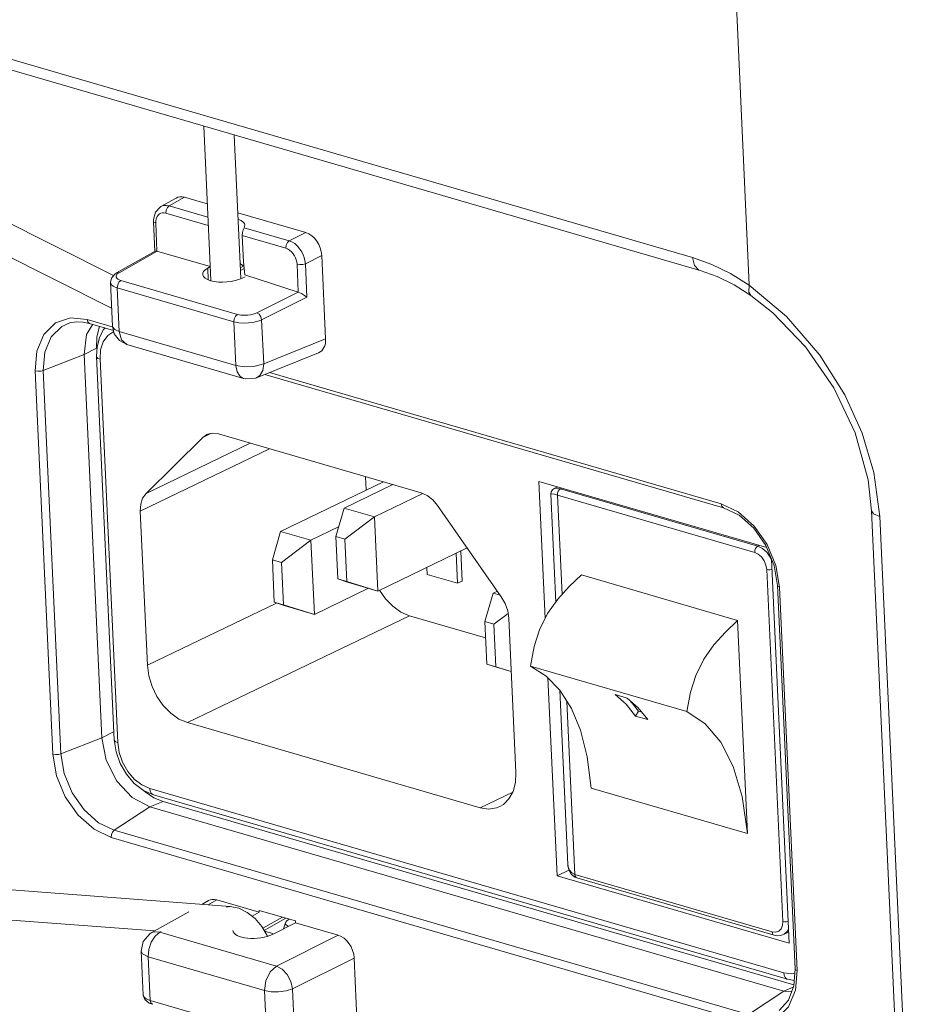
# Model space of a CAD drawing. Header units: millimetres. Extents: x 3925 to 5043, y -86 to 778.
# Tile 104 of 256: x 4580 to 4591, y 89 to 101. Entities that reach past the tile are written whole.
import ezdxf

# ---------------------------------------------------------------- set-up
doc = ezdxf.new("R2010")
doc.units = ezdxf.units.MM
doc.header["$LTSCALE"] = 46.255
for name, color, linetype in [('11-AC_INLET_DXF_CONTINUOUS_LINE', 7, 'CONTINUOUS'), ('61-H30-AC_HODXF_CONTINUOUS_LINE', 7, 'CONTINUOUS'), ('H30-POWER-CODXF_CONTINUOUS_LINE', 7, 'CONTINUOUS'), ('H30K-REAR-CODXF_CONTINUOUS_LINE', 7, 'CONTINUOUS')]:
    doc.layers.add(name, color=color, linetype=linetype)

msp = doc.modelspace()

# ---------------------------------------------------------------- linework, layer by layer
at = {"layer": '11-AC_INLET_DXF_CONTINUOUS_LINE', "color": 7, "linetype": 'Continuous', "lineweight": 0}
for p, q in [((4581.1964, 97.3725), (4581.1466, 97.2767)), ((4581.2192, 97.398), (4581.1964, 97.3725)), ((4581.112, 97.0414), (4581.3319, 92.263)), ((4581.1552, 97.0078), (4581.3752, 92.2294)), ((4582.4366, 96.034), (4581.7281, 95.3356)), ((4582.5344, 96.0811), (4582.4366, 96.034)), ((4582.4856, 96.0686), (4582.4366, 96.034)), ((4582.6324, 96.0771), (4585.1573, 95.3427)), ((4583.269, 95.8919), (4581.6564, 95.1149)), ((4583.0282, 95.962), (4581.7281, 95.3356)), ((4584.4654, 95.5439), (4584.4732, 95.3754)), ((4583.4061, 94.8612), (4584.6884, 95.4791)), ((4584.1974, 95.1522), (4584.8053, 95.4451)), ((4586.6243, 95.4854), (4589.4629, 94.6598)), ((4586.7029, 93.7767), (4586.6243, 95.4854)), ((4586.8141, 95.3959), (4586.8584, 95.4173)), ((4586.894, 95.3929), (4586.9122, 95.4017)), ((4589.3513, 94.6782), (4586.894, 95.3929)), ((4585.179, 95.333), (4584.5755, 95.0422)), ((4586.7721, 95.3249), (4586.8339, 93.9808)), ((4589.3132, 94.6008), (4586.8559, 95.3155)), ((4586.8559, 95.3155), (4586.9129, 94.0757)), ((4584.0939, 94.7995), (4584.1974, 95.1522)), ((4584.5755, 95.0422), (4584.1974, 95.1522)), ((4586.1553, 94.0479), (4585.3625, 95.183)), ((4581.7449, 93.1923), (4581.6564, 95.1149)), ((4584.5755, 95.0422), (4584.2073, 94.7665)), ((4584.5755, 95.0422), (4584.618, 94.1188)), ((4583.7841, 94.7513), (4584.1284, 94.9172)), ((4583.3025, 94.5085), (4583.4061, 94.8612)), ((4583.7841, 94.7513), (4583.4061, 94.8612)), ((4584.0939, 94.7995), (4584.2073, 94.7665)), ((4584.1183, 94.2685), (4584.0939, 94.7995)), ((4584.2073, 94.7665), (4584.2317, 94.2355)), ((4583.4159, 94.4755), (4583.7841, 94.7513)), ((4583.7841, 94.7513), (4583.8266, 93.8279)), ((4584.618, 94.1188), (4585.7311, 94.6552)), ((4589.3695, 94.6869), (4589.3513, 94.6782)), ((4585.594, 94.5891), (4585.6112, 94.2159)), ((4585.6685, 94.2435), (4585.6513, 94.6167)), ((4589.5222, 94.516), (4589.7426, 89.7273)), ((4583.3025, 94.5085), (4583.4159, 94.4755)), ((4583.3269, 93.9776), (4583.3025, 94.5085)), ((4583.4159, 94.4755), (4583.4404, 93.9446)), ((4585.2331, 94.3258), (4585.2291, 94.4133)), ((4589.6648, 90.0004), (4589.4629, 94.3864)), ((4584.2317, 94.2355), (4584.1183, 94.2685)), ((4584.1183, 94.2685), (4584.2399, 94.2288)), ((4585.2331, 94.3258), (4585.6112, 94.2159)), ((4587.1535, 94.3189), (4589.1004, 93.7526)), ((4583.8266, 93.8279), (4584.501, 94.1529)), ((4584.2317, 94.2355), (4584.618, 94.1188)), ((4584.2399, 94.2288), (4584.618, 94.1188)), ((4585.6112, 94.2159), (4585.6685, 94.2435)), ((4585.9488, 93.7388), (4586.0524, 94.0915)), ((4586.0524, 94.0915), (4586.1066, 94.1176)), ((4586.1433, 94.0651), (4586.0524, 94.0915)), ((4583.3554, 93.9683), (4581.7449, 93.1923)), ((4583.4404, 93.9446), (4583.3269, 93.9776)), ((4583.4486, 93.9378), (4583.3269, 93.9776)), ((4583.4404, 93.9446), (4583.8266, 93.8279)), ((4583.4486, 93.9378), (4583.8266, 93.8279)), ((4585.0114, 93.8112), (4582.244, 92.4777)), ((4585.9582, 93.5358), (4585.0114, 93.8112)), ((4586.0622, 93.7058), (4586.2406, 93.8394)), ((4586.2496, 93.7789), (4586.3381, 91.8563)), ((4585.9488, 93.7388), (4586.0622, 93.7058)), ((4585.9733, 93.2079), (4585.9488, 93.7388)), ((4586.0622, 93.7058), (4586.0867, 93.1749)), ((4589.1004, 93.7526), (4589.2228, 91.0947)), ((4586.0867, 93.1749), (4585.9733, 93.2079)), ((4586.0949, 93.1681), (4585.9733, 93.2079)), ((4586.0867, 93.1749), (4586.2801, 93.1164)), ((4586.0949, 93.1681), (4586.2802, 93.1142)), ((4586.5215, 93.1828), (4588.4685, 92.6165)), ((4586.5215, 93.1828), (4586.714, 93.059)), ((4586.8506, 90.5685), (4586.737, 93.0355)), ((4586.8844, 92.8846), (4586.9845, 90.7083)), ((4587.5748, 92.8267), (4587.7261, 92.7827)), ((4586.9743, 92.7423), (4587.0737, 90.5833)), ((4587.862, 92.6622), (4587.7261, 92.7827)), ((4587.8659, 92.6198), (4587.8291, 92.5599)), ((4587.8291, 92.5599), (4587.9804, 92.5159)), ((4587.9804, 92.5159), (4587.862, 92.6622)), ((4587.9057, 92.6082), (4587.8659, 92.6198)), ((4585.8921, 91.4166), (4582.244, 92.4777)), ((4581.3319, 92.263), (4581.3348, 92.2538)), ((4581.6976, 91.6314), (4581.8212, 91.577)), ((4589.6756, 89.3596), (4581.7745, 91.6577)), ((4581.8212, 91.577), (4589.7223, 89.2789)), ((4585.8921, 91.4166), (4586.2992, 91.6128)), ((4589.2228, 91.0947), (4587.2758, 91.661)), ((4586.8506, 90.5685), (4586.9981, 90.6396)), ((4587.0737, 90.5833), (4589.531, 89.8686)), ((4589.7426, 89.7273), (4586.8506, 90.5685)), ((4587.097, 90.5429), (4589.5543, 89.8282)), ((4589.6723, 89.8361), (4589.7362, 89.8669)), ((4589.773, 89.3469), (4589.6756, 89.3596)), ((4589.813, 89.3557), (4589.773, 89.3469)), ((4589.7223, 89.2789), (4589.806, 89.2645))]:
    msp.add_line(p, q, dxfattribs=at)
for points in [[(4581.1552, 97.0078), (4581.1627, 97.1238), (4581.1954, 97.2241), (4581.2509, 97.302), (4581.3257, 97.3526)], [(4581.1466, 97.2767), (4581.1178, 97.1643), (4581.112, 97.0414)], [(4581.112, 97.0414), (4581.1148, 97.0322), (4581.1293, 97.0186), (4581.1552, 97.0078)], [(4582.6324, 96.0771), (4582.5596, 96.0866), (4582.4928, 96.0719), (4582.4856, 96.0686)], [(4586.8143, 95.3961), (4586.7937, 95.3815), (4586.7767, 95.3553), (4586.7721, 95.325)], [(4586.894, 95.3929), (4586.8555, 95.4009), (4586.8195, 95.3982), (4586.8142, 95.396)], [(4586.894, 95.3929), (4586.8786, 95.381), (4586.866, 95.3621), (4586.858, 95.3392), (4586.8559, 95.3155)], [(4581.7281, 95.3356), (4581.6864, 95.277), (4581.6619, 95.2017), (4581.6564, 95.1149)], [(4585.3625, 95.183), (4585.3012, 95.2551), (4585.2312, 95.3096), (4585.1573, 95.3427)], [(4586.7721, 95.3249), (4586.7728, 95.3274), (4586.7864, 95.3304), (4586.8183, 95.3253), (4586.8559, 95.3155)], [(4589.3513, 94.6782), (4589.3361, 94.6665), (4589.3237, 94.6482), (4589.3154, 94.6251), (4589.3132, 94.6008)], [(4589.3513, 94.6782), (4589.4101, 94.65), (4589.4625, 94.6039), (4589.5067, 94.542), (4589.5228, 94.5042)], [(4589.3132, 94.6008), (4589.3575, 94.5795), (4589.3981, 94.5434), (4589.4311, 94.4962), (4589.4535, 94.4421), (4589.4629, 94.3864)], [(4589.4629, 94.3864), (4589.4838, 94.3827), (4589.5073, 94.3824), (4589.5282, 94.3853)], [(4587.1535, 94.3189), (4587.0017, 94.1733), (4586.8591, 94.0165)], [(4585.0114, 93.8112), (4584.9051, 93.8565), (4584.8033, 93.9284), (4584.7108, 94.023), (4584.6374, 94.1282)], [(4586.2496, 93.7789), (4586.2358, 93.8713), (4586.2037, 93.9631), (4586.1553, 94.0479)], [(4586.8591, 94.0165), (4586.7328, 93.8371), (4586.6331, 93.6355), (4586.5659, 93.4263), (4586.5215, 93.1828)], [(4588.4685, 92.6165), (4588.5125, 92.8585), (4588.5792, 93.0673), (4588.6784, 93.2686), (4588.8047, 93.4486), (4588.9477, 93.6062), (4589.1004, 93.7526)], [(4581.7449, 93.1923), (4581.7628, 93.0597), (4581.8034, 92.9276), (4581.8647, 92.8022), (4581.9434, 92.6895), (4582.0358, 92.5949), (4582.1376, 92.5231), (4582.244, 92.4777)], [(4586.714, 93.059), (4586.8847, 92.8843), (4587.0303, 92.6535), (4587.1408, 92.3823), (4587.2236, 92.0534), (4587.2758, 91.661)], [(4587.8291, 92.5599), (4587.7108, 92.7062), (4587.5748, 92.8267)], [(4587.7509, 92.7607), (4587.7874, 92.7222), (4587.8659, 92.6198)], [(4589.2228, 91.0947), (4589.156, 91.5591), (4589.0463, 91.9325), (4588.8922, 92.234), (4588.6962, 92.4627), (4588.4685, 92.6165)], [(4581.3319, 92.263), (4581.3543, 92.1135), (4581.406, 91.9676), (4581.4835, 91.8336), (4581.5825, 91.7191), (4581.6976, 91.6314)], [(4581.3348, 92.2538), (4581.3492, 92.2402), (4581.3752, 92.2294)], [(4581.7745, 91.6577), (4581.6756, 91.7021), (4581.5824, 91.7747), (4581.5009, 91.8707), (4581.4366, 91.9835), (4581.3936, 92.1058), (4581.3752, 92.2294)], [(4586.1368, 91.4307), (4586.1811, 91.4569), (4586.2515, 91.5263), (4586.3026, 91.619), (4586.3321, 91.7307), (4586.3381, 91.8563)], [(4581.7745, 91.6577), (4581.7801, 91.6241), (4581.7925, 91.5982), (4581.8113, 91.5811), (4581.8212, 91.577)], [(4585.8921, 91.4166), (4585.9971, 91.4005), (4586.095, 91.4143), (4586.1368, 91.4307)], [(4587.0014, 90.6417), (4586.9864, 90.6889), (4586.9845, 90.7083)], [(4586.9845, 90.7082), (4586.997, 90.6414), (4587.028, 90.5873)], [(4587.0737, 90.5833), (4587.033, 90.6038), (4587.0014, 90.6417)], [(4587.028, 90.5873), (4587.0738, 90.5519), (4587.097, 90.543)], [(4587.097, 90.543), (4587.088, 90.5478), (4587.078, 90.5622), (4587.0737, 90.5833)], [(4589.6648, 90.0004), (4589.6603, 89.9488), (4589.6423, 89.9065), (4589.6128, 89.8774), (4589.5745, 89.8643), (4589.531, 89.8686)], [(4589.7301, 89.9994), (4589.7111, 89.9966), (4589.6867, 89.9966), (4589.6648, 90.0004)], [(4589.5543, 89.8282), (4589.5453, 89.8331), (4589.5353, 89.8474), (4589.531, 89.8686)], [(4589.6723, 89.8361), (4589.6817, 89.8412), (4589.7213, 89.8787), (4589.7343, 89.9082)], [(4589.6723, 89.8361), (4589.636, 89.824), (4589.5963, 89.8211), (4589.5543, 89.8282)], [(4589.7223, 89.2789), (4589.7144, 89.282), (4589.6952, 89.2982), (4589.6816, 89.3248), (4589.6756, 89.3596)]]:
    msp.add_lwpolyline(points, dxfattribs=at)
at = {"layer": '61-H30-AC_HODXF_CONTINUOUS_LINE', "color": 7, "linetype": 'Continuous', "lineweight": 0}
for p, q in [((4583.4415, 89.9072), (4583.461, 89.9684)), ((4583.461, 89.9684), (4583.4984, 89.9357)), ((4583.3071, 89.8481), (4583.205, 89.8778))]:
    msp.add_line(p, q, dxfattribs=at)
msp.add_ellipse((4583.5466, 89.863), major_axis=(-0.0328, 0.1646), ratio=0.5404564, start_param=-0.0142139, end_param=0.7729694, dxfattribs=at)
at = {"layer": 'H30-POWER-CODXF_CONTINUOUS_LINE', "color": 7, "linetype": 'Continuous', "lineweight": 0}
for p, q in [((4582.4473, 99.9137), (4582.5359, 97.9899)), ((4582.8278, 99.803), (4582.9099, 98.0189)), ((4581.324, 98.0517), (4579.1661, 99.1342)), ((4581.2988, 97.6447), (4578.9979, 98.799)), ((4582.7771, 90.1861), (4579.4974, 90.4348)), ((4582.7304, 90.1768), (4582.7771, 90.1861)), ((4581.8383, 89.8812), (4579.4691, 90.0609)), ((4583.1713, 89.9371), (4583.0877, 90.0358)), ((4583.2364, 89.8228), (4583.1713, 89.9371)), ((4583.2386, 89.8162), (4583.2364, 89.8228))]:
    msp.add_line(p, q, dxfattribs=at)
msp.add_lwpolyline([(4583.0877, 90.0358), (4582.9896, 90.1132), (4582.8836, 90.164), (4582.7771, 90.1861)], dxfattribs=at)
at = {"layer": 'H30K-REAR-CODXF_CONTINUOUS_LINE', "color": 7, "linetype": 'Continuous', "lineweight": 0}
for p, q in [((4551.775, 108.9692), (4588.5399, 98.2758)), ((4551.8684, 108.8079), (4588.6334, 98.1144)), ((4588.9922, 103.4413), (4589.2459, 97.9296)), ((4581.9122, 98.9099), (4582.1021, 99.0175)), ((4582.0178, 98.9195), (4582.207, 99.0268)), ((4582.492, 98.9439), (4582.207, 99.0268)), ((4581.8464, 98.8404), (4581.8229, 98.7482)), ((4581.9511, 98.8317), (4581.9737, 98.8275)), ((4581.9784, 98.8645), (4581.9737, 98.8275)), ((4581.9737, 98.8275), (4582.5044, 98.6732)), ((4582.0178, 98.9195), (4582.4995, 98.7794)), ((4583.7194, 98.5869), (4582.8725, 98.8333)), ((4581.8229, 98.7482), (4581.8229, 98.7246)), ((4581.8401, 98.3519), (4581.8229, 98.7246)), ((4581.8649, 98.3558), (4581.8489, 98.7045)), ((4582.9606, 98.678), (4582.9522, 98.6477)), ((4582.9522, 98.6477), (4583.5142, 98.4843)), ((4583.5142, 98.4843), (4583.7194, 98.5869)), ((4582.9263, 98.5504), (4583.4701, 98.3923)), ((4582.9263, 98.5504), (4582.9415, 98.2203)), ((4581.3604, 98.083), (4581.8427, 98.3566)), ((4581.3925, 98.0862), (4581.8668, 98.3552)), ((4581.8668, 98.3552), (4581.8427, 98.3566)), ((4581.8649, 98.3558), (4582.5289, 98.1626)), ((4582.9415, 98.2203), (4582.9608, 98.0593)), ((4583.6098, 98.1923), (4583.6258, 97.8435)), ((4583.7137, 98.1986), (4583.9189, 98.3013)), ((4583.7137, 98.1986), (4583.7328, 97.783)), ((4583.9667, 97.2622), (4583.9189, 98.3013)), ((4588.5399, 98.2758), (4588.7779, 98.1907)), ((4581.3667, 98.0667), (4581.3925, 98.0862)), ((4582.5289, 98.1626), (4582.4975, 98.1449)), ((4582.4975, 98.1449), (4582.5042, 97.9991)), ((4582.9056, 98.1133), (4582.9513, 98.1392)), ((4582.9081, 98.1522), (4582.9471, 98.1742)), ((4588.7779, 98.1907), (4589.0137, 98.0751)), ((4589.0137, 98.0751), (4589.2459, 97.9296)), ((4581.2841, 97.9656), (4581.284, 97.9662)), ((4581.284, 97.9662), (4581.3092, 97.4193)), ((4581.2962, 98.0206), (4581.2841, 97.9656)), ((4581.3914, 97.9676), (4581.4147, 97.9891)), ((4582.8672, 97.5666), (4581.4147, 97.9891)), ((4582.9279, 98.0197), (4582.9624, 98.037)), ((4582.9608, 98.0593), (4583.6258, 97.8435)), ((4582.8231, 97.4746), (4581.3706, 97.8971)), ((4581.3706, 97.8971), (4581.3957, 97.3522)), ((4583.6239, 97.8441), (4583.1095, 97.5867)), ((4589.0567, 97.9346), (4589.2662, 97.8032)), ((4583.7328, 97.783), (4583.1694, 97.501)), ((4580.7861, 97.5238), (4580.9964, 97.5031)), ((4580.94, 97.472), (4581.0244, 97.4547)), ((4580.9964, 97.5031), (4581.3073, 97.4127)), ((4582.8482, 96.9297), (4582.8231, 97.4746)), ((4583.1947, 96.9507), (4583.1694, 97.501)), ((4580.9887, 97.3177), (4581.0635, 97.4433)), ((4581.0244, 97.4547), (4581.3218, 97.3682)), ((4581.1426, 97.4037), (4581.1158, 97.281)), ((4581.1492, 97.4184), (4581.1426, 97.4037)), ((4581.3324, 97.3251), (4581.3092, 97.4193)), ((4581.3957, 97.3522), (4582.8482, 96.9297)), ((4580.9577, 97.0652), (4580.9887, 97.3177)), ((4581.1158, 97.281), (4581.1111, 97.1468)), ((4583.1947, 96.9507), (4583.9667, 97.2622)), ((4580.9577, 97.0652), (4581.1111, 97.1468)), ((4581.4891, 97.1908), (4582.9416, 96.7683)), ((4583.105, 96.7766), (4583.8792, 97.0889)), ((4580.4474, 96.8684), (4580.9577, 97.0652)), ((4580.9577, 97.0652), (4581.1776, 92.2868)), ((4580.568, 92.0856), (4580.3481, 96.8641)), ((4580.6673, 92.09), (4580.4474, 96.8684)), ((4582.9617, 96.9129), (4582.8482, 96.9297)), ((4583.088, 96.9205), (4582.9617, 96.9129)), ((4583.1947, 96.9507), (4583.088, 96.9205)), ((4583.2681, 96.8424), (4588.8975, 95.205)), ((4583.2101, 96.819), (4588.9256, 95.1566)), ((4590.7995, 95.5945), (4590.873, 95.0471)), ((4588.8975, 95.205), (4589.109, 95.104)), ((4588.9256, 95.1566), (4589.1201, 95.0627)), ((4590.7695, 95.1188), (4591.1487, 86.8778)), ((4590.873, 95.0471), (4591.2523, 86.8061)), ((4589.5545, 94.4379), (4589.5971, 94.1865)), ((4589.5775, 94.4352), (4589.623, 94.1664)), ((4589.5971, 94.1865), (4589.817, 89.4081)), ((4589.623, 94.1664), (4589.8429, 89.3879)), ((4581.1776, 92.2868), (4581.331, 92.3684)), ((4580.6673, 92.09), (4581.1776, 92.2868)), ((4581.233, 92.0092), (4581.1776, 92.2868)), ((4581.6982, 91.6312), (4581.7171, 91.6138)), ((4581.7171, 91.6138), (4581.8272, 91.5422)), ((4581.7766, 91.4294), (4581.9404, 91.4959)), ((4581.8272, 91.5422), (4581.9404, 91.4959)), ((4581.9404, 91.4959), (4589.8018, 89.2093)), ((4581.3333, 91.1365), (4581.7766, 91.4294)), ((4581.7766, 91.4294), (4589.6777, 89.1312)), ((4589.2345, 88.8384), (4581.3333, 91.1365)), ((4589.1947, 88.7489), (4581.2935, 91.047)), ((4582.4232, 90.2129), (4582.5051, 90.2594)), ((4582.5012, 90.207), (4582.61, 90.2687)), ((4583.1398, 90.1146), (4582.61, 90.2687)), ((4581.7942, 89.8561), (4582.2609, 90.1208)), ((4583.1398, 90.1146), (4583.0514, 90.0644)), ((4583.1388, 90.1372), (4583.5916, 90.0054)), ((4583.1388, 90.1372), (4583.1398, 90.1146)), ((4583.1855, 89.9149), (4583.4287, 90.0528)), ((4583.2016, 89.8866), (4583.4723, 90.0401)), ((4583.5926, 89.9829), (4583.3044, 89.8386)), ((4583.5916, 90.0054), (4583.5926, 89.9829)), ((4584.1224, 89.8288), (4583.5926, 89.9829)), ((4581.7761, 89.8448), (4581.7943, 89.8562)), ((4581.841, 89.8171), (4581.9012, 89.8666)), ((4581.9012, 89.8666), (4581.9164, 89.8753)), ((4583.3538, 89.4442), (4581.9012, 89.8666)), ((4581.6678, 89.6272), (4581.6936, 89.7498)), ((4581.6936, 89.7498), (4581.7761, 89.8448)), ((4581.7916, 89.74), (4581.841, 89.8171)), ((4583.3538, 89.4442), (4584.1224, 89.8288)), ((4581.6678, 89.6272), (4581.693, 89.0802)), ((4583.2068, 89.1375), (4581.7543, 89.56)), ((4581.7543, 89.56), (4581.7794, 89.0151)), ((4583.5533, 89.1585), (4584.322, 89.5431)), ((4584.3698, 88.5041), (4584.322, 89.5431)), ((4589.817, 89.4081), (4589.8007, 89.195)), ((4589.8429, 89.3879), (4589.8219, 89.1414)), ((4583.2319, 88.5926), (4583.2068, 89.1375)), ((4583.5786, 88.6082), (4583.5533, 89.1585)), ((4589.2345, 88.8384), (4589.6777, 89.1312)), ((4589.6777, 89.1312), (4589.7946, 89.1787)), ((4589.7747, 89.1265), (4589.6777, 89.1312)), ((4581.7794, 89.0151), (4583.2319, 88.5926)), ((4581.7794, 89.0151), (4581.7872, 88.9842)), ((4581.7669, 88.9821), (4581.8073, 88.9667)), ((4581.7872, 88.9842), (4581.8073, 88.9667))]:
    msp.add_line(p, q, dxfattribs=at)
for points in [[(4581.9127, 98.9101), (4581.9039, 98.9048), (4581.8464, 98.8404)], [(4581.8489, 98.7045), (4581.8496, 98.7317), (4581.8548, 98.7593), (4581.8655, 98.7852), (4581.8805, 98.8056), (4581.8971, 98.8192), (4581.9141, 98.8273), (4581.9317, 98.8313), (4581.9511, 98.8317)], [(4581.9127, 98.9101), (4581.9321, 98.9188), (4581.9574, 98.9247), (4581.9853, 98.9254), (4582.0178, 98.9195)], [(4582.0178, 98.9195), (4581.9945, 98.898), (4581.9784, 98.8645)], [(4581.8229, 98.7246), (4581.8274, 98.7156), (4581.8489, 98.7045)], [(4582.9263, 98.5504), (4582.9295, 98.5876), (4582.9401, 98.6228), (4582.9522, 98.6477)], [(4583.5142, 98.4843), (4583.4909, 98.4628), (4583.4748, 98.4292), (4583.4701, 98.3923)], [(4583.5142, 98.4843), (4583.5465, 98.4713), (4583.5813, 98.4496), (4583.6166, 98.4184), (4583.6471, 98.3817), (4583.6704, 98.3449), (4583.6874, 98.3098), (4583.6999, 98.2752), (4583.7088, 98.2389), (4583.7137, 98.1986)], [(4583.4701, 98.3923), (4583.4929, 98.3833), (4583.5175, 98.3682), (4583.5423, 98.3464), (4583.5637, 98.3208), (4583.58, 98.2949), (4583.5918, 98.2703), (4583.6004, 98.2461), (4583.6065, 98.2206), (4583.6098, 98.1923)], [(4582.9018, 98.1965), (4582.9047, 98.1959), (4582.9475, 98.1702)], [(4583.7137, 98.1986), (4583.6817, 98.1896), (4583.6438, 98.1873), (4583.6098, 98.1923)], [(4588.5399, 98.2758), (4588.5635, 98.1776), (4588.6191, 98.1198), (4588.6334, 98.1144)], [(4581.3605, 98.0831), (4581.3407, 98.0704), (4581.2962, 98.0206)], [(4581.3605, 98.0831), (4581.364, 98.0848), (4581.3925, 98.0862)], [(4588.6334, 98.1144), (4588.845, 98.0386), (4589.0567, 97.9346)], [(4581.3706, 97.8971), (4581.3426, 97.9069), (4581.3176, 97.9198), (4581.2976, 97.9362), (4581.2857, 97.9564), (4581.2841, 97.9656)], [(4581.4147, 97.9891), (4581.395, 97.996), (4581.3776, 98.0051), (4581.3636, 98.0167), (4581.3552, 98.0311), (4581.3553, 98.0479), (4581.3667, 98.0667)], [(4581.3706, 97.8971), (4581.3753, 97.9341), (4581.3914, 97.9676)], [(4583.7328, 97.783), (4583.7041, 97.8037), (4583.6657, 97.826), (4583.6239, 97.8441)], [(4589.2459, 97.9296), (4589.2407, 97.8455), (4589.2662, 97.8032)], [(4589.2459, 97.9296), (4589.7116, 97.5408), (4590.1263, 97.059), (4590.4372, 96.5646), (4590.6532, 96.0873), (4590.7995, 95.5945)], [(4589.2662, 97.8031), (4589.5404, 97.5873), (4589.9477, 97.1628), (4590.2988, 96.6531), (4590.565, 96.0887), (4590.7257, 95.5052), (4590.7695, 95.1189)], [(4583.1095, 97.5867), (4583.0886, 97.5777), (4583.0633, 97.5695)], [(4583.1694, 97.501), (4583.1595, 97.5375), (4583.1376, 97.5689), (4583.1095, 97.5867)], [(4580.3481, 96.8641), (4580.3691, 97.1106), (4580.4557, 97.3176), (4580.5992, 97.4598), (4580.7861, 97.5238)], [(4580.4474, 96.8684), (4580.4673, 97.0974), (4580.547, 97.2861), (4580.6787, 97.4158), (4580.7788, 97.4603)], [(4580.7788, 97.4603), (4580.8577, 97.4741), (4580.94, 97.472)], [(4580.9964, 97.5031), (4581.0034, 97.4737), (4581.0201, 97.4563), (4581.0244, 97.4547)], [(4582.8231, 97.4746), (4582.8278, 97.5116), (4582.8439, 97.5451), (4582.8672, 97.5666)], [(4583.1694, 97.501), (4583.1394, 97.4885), (4583.1033, 97.4772), (4583.0591, 97.4675), (4583.0068, 97.4606), (4582.9476, 97.4583), (4582.8847, 97.4623), (4582.8231, 97.4746)], [(4583.0633, 97.5695), (4583.0323, 97.5624), (4582.9957, 97.5573), (4582.9543, 97.5554), (4582.9103, 97.5581), (4582.8672, 97.5666)], [(4581.3957, 97.3522), (4581.3378, 97.3778), (4581.3104, 97.4115), (4581.3092, 97.4193)], [(4581.4891, 97.1908), (4581.4218, 97.2492), (4581.3957, 97.3522)], [(4581.4891, 97.1908), (4581.3972, 97.2402), (4581.3324, 97.3251)], [(4580.3481, 96.8641), (4580.38, 96.8591), (4580.4159, 96.8607), (4580.4474, 96.8684)], [(4582.8482, 96.9297), (4582.8634, 96.8507), (4582.9001, 96.7927), (4582.9416, 96.7683)], [(4583.1051, 96.7766), (4583.1458, 96.804), (4583.1831, 96.8676), (4583.1947, 96.9507)], [(4583.1051, 96.7766), (4583.0913, 96.7715), (4582.9649, 96.7628), (4582.9417, 96.7683)], [(4588.8975, 95.205), (4588.9046, 95.1755), (4588.9213, 95.1582), (4588.9256, 95.1566)], [(4589.109, 95.104), (4589.3073, 94.9289), (4589.4685, 94.6988), (4589.5775, 94.4352)], [(4589.1201, 95.0627), (4589.3022, 94.9004), (4589.4526, 94.6847), (4589.5545, 94.4379)], [(4590.873, 95.0471), (4590.7925, 95.0813), (4590.7695, 95.1188)], [(4589.623, 94.1664), (4589.6023, 94.1767), (4589.5971, 94.1865)], [(4580.568, 92.0856), (4580.5999, 92.0807), (4580.6358, 92.0823), (4580.6673, 92.09)], [(4581.2935, 91.047), (4581.082, 91.1481), (4580.8838, 91.3231), (4580.7225, 91.5532), (4580.6135, 91.8168), (4580.568, 92.0856)], [(4581.3333, 91.1365), (4581.1367, 91.2309), (4580.9559, 91.3914), (4580.8086, 91.6023), (4580.7091, 91.8431), (4580.6673, 92.09)], [(4581.7766, 91.4294), (4581.5571, 91.5452), (4581.3663, 91.7488), (4581.233, 92.0092)], [(4581.2935, 91.047), (4581.2976, 91.0819), (4581.312, 91.1142), (4581.3333, 91.1365)], [(4581.9012, 89.8666), (4581.8276, 89.8691), (4581.7943, 89.8562)], [(4581.7543, 89.56), (4581.7617, 89.65), (4581.7916, 89.74)], [(4581.6678, 89.6272), (4581.6826, 89.597), (4581.7543, 89.56)], [(4583.3538, 89.4442), (4583.2761, 89.3725), (4583.2225, 89.2607), (4583.2068, 89.1375)], [(4583.5533, 89.1585), (4583.5328, 89.2507), (4583.4865, 89.3387), (4583.4235, 89.4059), (4583.3538, 89.4442)], [(4589.8429, 89.3879), (4589.8222, 89.3983), (4589.817, 89.4081)], [(4583.2068, 89.1375), (4583.2874, 89.1229), (4583.3812, 89.1213), (4583.4757, 89.1338), (4583.5533, 89.1585)], [(4589.8219, 89.1414), (4589.7353, 88.9344), (4589.5918, 88.7922), (4589.4049, 88.7282), (4589.1947, 88.7489)], [(4589.8007, 89.195), (4589.7336, 89.0183), (4589.619, 88.8913)], [(4581.693, 89.0802), (4581.7119, 89.0265), (4581.7669, 88.9821)], [(4581.693, 89.0802), (4581.6934, 89.0762), (4581.7042, 89.0552), (4581.7317, 89.0341), (4581.7794, 89.0151)]]:
    msp.add_lwpolyline(points, dxfattribs=at)
for centre, major_axis, ratio, start_param, end_param in [((4582.2178, 98.7958), (-0.1088, 0.2254), 0.6880549, -0.5544224, 0.0455999), ((4582.6862, 98.6594), (0.2744, 0.0197), 0.4053854, -0.0104417, 0.7545841), ((4583.7298, 98.356), (-0.1084, 0.2253), 0.6895567, -2.1236948, -0.5541164), ((4582.7192, 98.0857), (0.2841, 0.0204), 0.4053854, 2.4360678, 5.5078473), ((4583.7776, 97.3175), (-0.1088, 0.2254), 0.6880549, -3.1871936, -2.1264367), ((4582.6209, 90.0376), (-0.1088, 0.2254), 0.6880549, -0.5544224, 0.0455999), ((4583.0957, 89.9047), (0.2841, 0.0204), 0.4053854, 3.1311517, 5.5078473), ((4584.1328, 89.5979), (-0.1084, 0.2253), 0.6895567, -2.1236948, -0.5541164)]:
    msp.add_ellipse(centre, major_axis=major_axis, ratio=ratio, start_param=start_param, end_param=end_param, dxfattribs=at)

doc.saveas('drawing.dxf')
